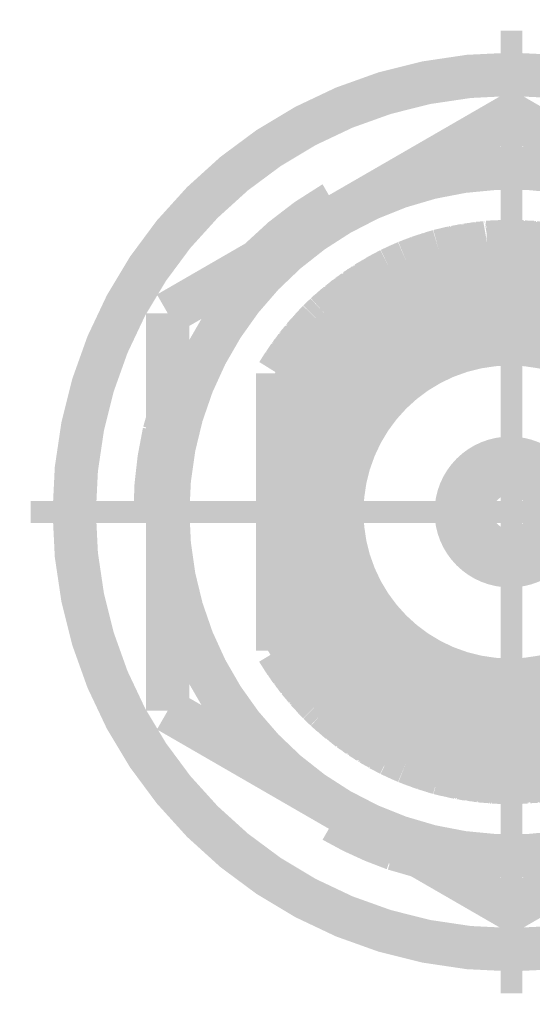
# Model space of a CAD drawing. Header units: millimetres. Extents: x 618 to 1482, y 17 to 575.
# Tile 59 of 96: x 1168 to 1174, y 175 to 187. Entities that reach past the tile are written whole.
import ezdxf

# ---------------------------------------------------------------- set-up
doc = ezdxf.new("R2010")
doc.units = ezdxf.units.MM
doc.linetypes.add('DOT_CENTER', pattern=[14, 12, -1, 0, -1])
doc.layers.add('1', color=7, linetype='Continuous')

# ---------------------------------------------------------------- blocks, each defined once
blk = doc.blocks.new('WASHER_INT_TOOTH_SMA_SS_764701-02_17__136', base_point=(1168.316750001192, 175.8781799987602))
at = {"color": 7, "linetype": 'Continuous', "const_width": 0.5}
blk.add_lwpolyline([(1168.566750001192, 181.1764299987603, 1), (1178.663250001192, 181.1764299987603, 1)], format="xyb", close=True, dxfattribs=at)
for points in [[(1171.557600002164, 184.7399513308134, 0.0655433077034), (1170.705400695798, 184.0860329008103, 0.0655433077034)], [(1169.603365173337, 182.0920590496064, 0.05615877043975), (1169.500200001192, 181.1764299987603, 0.05615877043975)], [(1171.557599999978, 177.612908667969, 0.04678401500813), (1172.255968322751, 177.2925387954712, 0.04678401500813)]]:
    blk.add_lwpolyline(points, format="xyb", dxfattribs=at)
for points in [[(1171.557600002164, 184.7399513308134), (1171.583000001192, 184.6959572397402)], [(1171.583000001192, 184.6959572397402), (1171.591394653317, 184.6307606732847)], [(1171.591394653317, 184.6307606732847), (1171.596258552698, 184.5936269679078)], [(1170.705400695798, 184.0860329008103), (1170.692281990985, 184.0717165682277)], [(1169.646250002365, 182.2409105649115), (1169.603365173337, 182.0920590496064)], [(1169.551000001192, 181.1764299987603), (1169.500200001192, 181.1764299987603)], [(1169.640299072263, 181.2136618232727), (1169.551000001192, 181.1764299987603)], [(1169.620737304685, 181.1553069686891), (1169.551000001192, 181.1764299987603)], [(1169.64625000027, 181.1475053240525), (1169.620737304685, 181.1553069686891)], [(1169.646250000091, 181.2161254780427), (1169.640299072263, 181.2136618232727)], [(1171.635263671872, 177.6967727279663), (1171.664989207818, 177.7195511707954)], [(1171.557599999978, 177.612908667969), (1171.583000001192, 177.6569027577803)], [(1171.583000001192, 177.6569027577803), (1171.635263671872, 177.6967727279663)], [(1172.255968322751, 177.2925387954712), (1172.552626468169, 177.2070734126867)]]:
    blk.add_lwpolyline(points, dxfattribs=at)
at = {"color": 124, "linetype": 'Continuous', "const_width": 0.25}
for points in [[(1171.678249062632, 184.6409651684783), (1171.583000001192, 184.6959572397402)], [(1169.646252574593, 181.1214358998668), (1169.551000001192, 181.1764299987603)], [(1171.583000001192, 177.6569027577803), (1171.583000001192, 177.7668862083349)]]:
    blk.add_lwpolyline(points, dxfattribs=at)
at = {"layer": '1', "color": 30, "linetype": 'DOT_CENTER', "const_width": 0.25}
for points in [[(1173.615000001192, 186.7295049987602), (1173.615000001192, 175.6233549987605)], [(1179.168075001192, 181.1764299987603), (1168.061925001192, 181.1764299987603)]]:
    blk.add_lwpolyline(points, dxfattribs=at)
blk = doc.blocks.new('hex-nut_sma_5-16_ss_17__172', base_point=(1169.396250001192, 176.3437122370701))
at = {"color": 7, "linetype": 'Continuous', "const_width": 0.5}
for points in [[(1173.615000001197, 185.7591477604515), (1171.630625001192, 184.6134683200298)], [(1175.599375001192, 184.6134683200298), (1173.615000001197, 185.7591477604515)], [(1171.630625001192, 184.6134683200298), (1169.646250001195, 183.4677888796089)], [(1177.583750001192, 183.4677888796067), (1175.599375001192, 184.6134683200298)], [(1169.646250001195, 183.4677888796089), (1169.646250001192, 181.1764299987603)], [(1177.583750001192, 181.1764299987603), (1177.583750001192, 183.4677888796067)], [(1169.646250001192, 181.1764299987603), (1169.646250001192, 178.8850711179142)], [(1177.583750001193, 178.8850711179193), (1177.583750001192, 181.1764299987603)], [(1169.646250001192, 178.8850711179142), (1171.630625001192, 177.7393916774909)], [(1175.599375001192, 177.7393916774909), (1177.583750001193, 178.8850711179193)], [(1171.630625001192, 177.7393916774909), (1173.6150000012, 176.5937122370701)], [(1173.6150000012, 176.5937122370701), (1175.599375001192, 177.7393916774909)]]:
    blk.add_lwpolyline(points, dxfattribs=at)
for points in [[(1175.599375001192, 184.6134683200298, 0.26794919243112), (1171.630625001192, 184.6134683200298, 0.26794919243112)], [(1171.630625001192, 184.6134683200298, 0.26794919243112), (1169.646250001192, 181.1764299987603, 0.26794919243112)], [(1177.583750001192, 181.1764299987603, 0.26794919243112), (1175.599375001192, 184.6134683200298, 0.26794919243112)], [(1169.646250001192, 181.1764299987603, 0.26794919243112), (1171.630625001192, 177.7393916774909, 0.26794919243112)], [(1175.599375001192, 177.7393916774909, 0.26794919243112), (1177.583750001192, 181.1764299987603, 0.26794919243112)], [(1171.630625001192, 177.7393916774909, 0.26794919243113), (1175.599375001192, 177.7393916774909, 0.26794919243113)]]:
    blk.add_lwpolyline(points, format="xyb", dxfattribs=at)
blk = doc.blocks.new('Conn_SMA_PCBMount_Octoclock_16__177', base_point=(1170.665000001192, 177.806430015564))
at = {"color": 7, "linetype": 'Continuous', "const_width": 0.5}
for points in [[(1173.330415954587, 184.2851908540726), (1173.546983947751, 184.2960604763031)], [(1173.349634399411, 184.2867667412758), (1173.450359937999, 184.2915101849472)], [(1173.359681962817, 184.2866597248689), (1173.364373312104, 184.2874608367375)], [(1173.364373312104, 184.2874608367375), (1173.368829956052, 184.2882218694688)], [(1173.368829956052, 184.2882218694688), (1173.453052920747, 184.2919276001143)], [(1173.447504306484, 184.2910675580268), (1173.46447967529, 184.2936987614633)], [(1173.46447967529, 184.2936987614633), (1173.546983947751, 184.2960604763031)], [(1173.468190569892, 184.2921058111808), (1173.470519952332, 184.2924595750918)], [(1173.470519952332, 184.2924595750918), (1173.481977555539, 184.294199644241)], [(1173.481977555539, 184.294199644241), (1173.483553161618, 184.294438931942)], [(1173.483553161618, 184.294438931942), (1173.546983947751, 184.2960604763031)], [(1173.546983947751, 184.2960604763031), (1173.5937902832, 184.2964297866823)], [(1173.5937902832, 184.2964297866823), (1173.597470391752, 184.2964179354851)], [(1173.5937902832, 184.2964297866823), (1174.115267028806, 184.2527458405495)], [(1173.5937902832, 184.2964297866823), (1173.597470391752, 184.2964179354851)], [(1173.597470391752, 184.2964179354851), (1173.603997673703, 184.2955747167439)], [(1173.597470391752, 184.2964179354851), (1173.730333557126, 184.2934935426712)], [(1173.597470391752, 184.2964179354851), (1173.616296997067, 184.2963573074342)], [(1173.616296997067, 184.2963573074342), (1173.619906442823, 184.2958681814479)], [(1173.730333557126, 184.2934935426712), (1173.849351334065, 184.2750215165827)], [(1173.733538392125, 184.2929961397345), (1173.749437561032, 184.2926054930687)], [(1173.749437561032, 184.2926054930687), (1173.774408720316, 184.288651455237)], [(1173.756586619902, 184.2894189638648), (1173.864435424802, 184.2847744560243)], [(1172.541971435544, 184.1133547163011), (1172.775713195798, 184.1869390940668)], [(1172.675035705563, 184.1577169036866), (1172.775713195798, 184.1869390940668)], [(1172.694162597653, 184.1635511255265), (1172.775713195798, 184.1869390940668)], [(1172.775713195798, 184.1869390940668), (1173.330415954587, 184.2851908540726)], [(1172.775713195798, 184.1869390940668), (1172.810185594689, 184.1959979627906)], [(1172.775713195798, 184.1869390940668), (1172.810185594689, 184.1959979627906)], [(1172.810185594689, 184.1959979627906), (1172.88165449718, 184.2057039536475)], [(1172.810185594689, 184.1959979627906), (1172.828539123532, 184.2008210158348)], [(1172.816737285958, 184.1968877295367), (1172.944277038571, 184.2278170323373)], [(1172.828539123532, 184.2008210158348), (1172.83828279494, 184.2021126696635)], [(1172.944277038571, 184.2278170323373), (1173.116759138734, 184.2473468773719)], [(1172.948765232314, 184.2283252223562), (1172.963609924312, 184.2318753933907)], [(1172.963609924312, 184.2318753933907), (1172.997858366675, 184.2356435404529)], [(1172.981261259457, 184.2320046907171), (1173.079607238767, 184.2535666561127)], [(1173.079607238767, 184.2535666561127), (1173.228093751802, 184.2670670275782)], [(1173.087598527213, 184.2542932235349), (1173.098947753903, 184.2567441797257)], [(1173.098947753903, 184.2567441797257), (1173.15714484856, 184.2618511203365)], [(1173.145438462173, 184.2595520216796), (1173.214853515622, 184.2731849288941)], [(1173.168848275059, 184.2628781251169), (1173.22628111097, 184.2739720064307)], [(1173.214853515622, 184.2731849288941), (1173.293034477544, 184.2785696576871)], [(1173.22628111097, 184.2739720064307), (1173.234155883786, 184.275493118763)], [(1173.234155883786, 184.275493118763), (1173.300168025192, 184.2798331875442)], [(1173.344694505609, 184.2859074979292), (1173.349634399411, 184.2867667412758)], [(1173.864435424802, 184.2847744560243), (1173.982173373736, 184.263895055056)], [(1173.870836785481, 184.2836392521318), (1173.883669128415, 184.2830468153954)], [(1173.883669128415, 184.2830468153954), (1173.930557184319, 184.2745820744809)], [(1173.916921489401, 184.2754666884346), (1173.999323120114, 184.2701208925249)], [(1173.939949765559, 184.27288642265), (1174.008975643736, 184.2681917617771)], [(1173.999323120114, 184.2701208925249), (1174.065328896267, 184.256929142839)], [(1174.008975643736, 184.2681917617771), (1174.018640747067, 184.2675344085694)], [(1174.018640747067, 184.2675344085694), (1174.074735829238, 184.2561411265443)], [(1174.115267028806, 184.2527458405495), (1174.410837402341, 184.187876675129)], [(1174.127734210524, 184.250009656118), (1174.134615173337, 184.2494114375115)], [(1174.134615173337, 184.2494114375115), (1174.223186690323, 184.2296801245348)], [(1174.140834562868, 184.2471345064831), (1174.14755411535, 184.2465289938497)], [(1174.14755411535, 184.2465289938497), (1174.153963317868, 184.2459514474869)], [(1174.153963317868, 184.2459514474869), (1174.228361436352, 184.2291313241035)], [(1174.217724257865, 184.2302594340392), (1174.250589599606, 184.2267739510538)], [(1174.228361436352, 184.2291313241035), (1174.245772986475, 184.2251948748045)], [(1174.235870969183, 184.2262767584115), (1174.240959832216, 184.2257207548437)], [(1174.240959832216, 184.2257207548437), (1174.266363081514, 184.2229452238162)], [(1174.250589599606, 184.2267739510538), (1174.410837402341, 184.187876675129)], [(1174.266363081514, 184.2229452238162), (1174.269914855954, 184.2225571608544)], [(1174.269914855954, 184.2225571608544), (1174.381178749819, 184.1951755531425)], [(1174.381178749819, 184.1951755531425), (1174.385568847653, 184.19460842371)], [(1174.385568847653, 184.19460842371), (1174.410837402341, 184.187876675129)], [(1174.404810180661, 184.1895037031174), (1174.410837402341, 184.187876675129)], [(1174.410837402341, 184.187876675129), (1174.787172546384, 184.0596782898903)], [(1174.410837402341, 184.187876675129), (1174.519777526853, 184.1562260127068)], [(1172.401956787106, 184.0593175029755), (1172.620729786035, 184.1381486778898)], [(1172.401956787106, 184.0593175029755), (1172.541971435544, 184.1133547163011)], [(1172.401956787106, 184.0593175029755), (1172.43067900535, 184.0709380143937)], [(1172.401956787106, 184.0593175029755), (1172.429178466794, 184.0704335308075)], [(1172.429178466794, 184.0704335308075), (1172.441444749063, 184.0745574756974)], [(1172.43067900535, 184.0709380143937), (1172.447893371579, 184.077902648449)], [(1172.447893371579, 184.077902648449), (1172.463952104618, 184.0832439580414)], [(1172.549634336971, 184.1157670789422), (1172.560899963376, 184.1200733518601)], [(1172.558153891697, 184.1184491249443), (1172.569587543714, 184.1227775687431)], [(1172.560899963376, 184.1200733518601), (1172.631902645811, 184.1421746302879)], [(1172.569587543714, 184.1227775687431), (1172.579859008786, 184.1266660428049)], [(1172.579859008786, 184.1266660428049), (1172.641554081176, 184.1456523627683)], [(1172.620729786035, 184.1381486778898), (1172.675035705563, 184.1577169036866)], [(1172.689911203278, 184.1620345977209), (1172.694162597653, 184.1635511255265)], [(1174.519777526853, 184.1562260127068), (1174.787172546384, 184.0596782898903)], [(1174.525421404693, 184.1541881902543), (1174.538873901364, 184.1502330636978)], [(1174.538873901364, 184.1502330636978), (1174.591861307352, 184.1301988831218)], [(1174.577917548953, 184.1352335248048), (1174.652796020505, 184.1116410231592)], [(1174.591861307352, 184.1301988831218), (1174.607260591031, 184.1252923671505)], [(1174.607260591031, 184.1252923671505), (1174.665387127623, 184.106772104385)], [(1174.652796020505, 184.1116410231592), (1174.787172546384, 184.0596782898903)], [(1174.665387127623, 184.106772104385), (1174.671686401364, 184.1047650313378)], [(1174.671686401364, 184.1047650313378), (1174.784197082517, 184.0609063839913)], [(1174.782534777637, 184.061471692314), (1174.784197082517, 184.0609063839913)], [(1174.784197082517, 184.0609063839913), (1174.787172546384, 184.0596782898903)], [(1171.808183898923, 183.7341050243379), (1172.211641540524, 183.9729836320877)], [(1171.926050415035, 183.8125247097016), (1172.211641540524, 183.9729836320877)], [(1172.047456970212, 183.8855824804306), (1172.211641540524, 183.9729836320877)], [(1172.065073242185, 183.8955718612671), (1172.166136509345, 183.9489496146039)], [(1172.166136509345, 183.9489496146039), (1172.172044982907, 183.9530456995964)], [(1172.172044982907, 183.9530456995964), (1172.211641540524, 183.9729836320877)], [(1172.190088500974, 183.9622185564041), (1172.211641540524, 183.9729836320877)], [(1172.211641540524, 183.9729836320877), (1172.401956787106, 184.0593175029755)], [(1172.211641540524, 183.9729836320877), (1172.299417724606, 184.014716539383)], [(1172.299417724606, 184.014716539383), (1172.401956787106, 184.0593175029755)], [(1172.308970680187, 184.0188717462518), (1172.31782745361, 184.0230474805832)], [(1172.31782745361, 184.0230474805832), (1172.401956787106, 184.0593175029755)], [(1172.767984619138, 183.9201681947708), (1173.162729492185, 183.9998651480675)], [(1173.162729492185, 183.9998651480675), (1173.595000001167, 184.023211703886)], [(1173.595000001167, 184.023211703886), (1173.904428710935, 183.9996785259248)], [(1173.904428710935, 183.9996785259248), (1174.375406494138, 183.8954842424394)], [(1174.787172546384, 184.0596782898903), (1174.935323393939, 183.9910780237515)], [(1174.787172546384, 184.0596782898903), (1174.802820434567, 184.0531580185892)], [(1174.787172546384, 184.0596782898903), (1174.895212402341, 184.0125969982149)], [(1174.802820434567, 184.0531580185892), (1174.806551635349, 184.0512333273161)], [(1174.895212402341, 184.0125969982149), (1175.238970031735, 183.8281759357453)], [(1174.899513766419, 184.0102893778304), (1174.913561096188, 184.0041137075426)], [(1174.913561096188, 184.0041137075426), (1174.951678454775, 183.9835049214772)], [(1174.918606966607, 184.0013855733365), (1174.931856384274, 183.995509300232)], [(1174.931856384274, 183.995509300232), (1174.966396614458, 183.9766897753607)], [(1174.935323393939, 183.9910780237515), (1175.022493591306, 183.95071444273)], [(1174.96047410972, 183.9787494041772), (1175.031850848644, 183.9454176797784)], [(1174.966396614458, 183.9766897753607), (1174.975463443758, 183.9717496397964)], [(1175.022493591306, 183.95071444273), (1175.238970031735, 183.8281759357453)], [(1171.943186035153, 183.8233002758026), (1172.024334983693, 183.8685466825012)], [(1172.019756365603, 183.8651732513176), (1172.047456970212, 183.8855824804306)], [(1172.040330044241, 183.8774650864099), (1172.062006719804, 183.8933278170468)], [(1172.062006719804, 183.8933278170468), (1172.065073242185, 183.8955718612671)], [(1172.493982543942, 183.8295774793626), (1172.767984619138, 183.9201681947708)], [(1174.375406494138, 183.8954842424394), (1174.624071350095, 183.8046052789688)], [(1175.031850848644, 183.9454176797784), (1175.040468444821, 183.9413934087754)], [(1175.040468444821, 183.9413934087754), (1175.116770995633, 183.8978734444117)], [(1175.109776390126, 183.901307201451), (1175.146974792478, 183.8830459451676)], [(1175.146974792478, 183.8830459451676), (1175.238970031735, 183.8281759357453)], [(1175.161271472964, 183.8745187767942), (1175.164514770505, 183.8729135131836)], [(1175.164514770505, 183.8729135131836), (1175.238970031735, 183.8281759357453)], [(1171.466036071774, 183.4572036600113), (1171.87817575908, 183.7755457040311)], [(1171.466036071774, 183.4572036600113), (1171.808183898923, 183.7341050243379)], [(1171.816833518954, 183.7392262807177), (1171.825876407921, 183.7445803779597)], [(1171.825876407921, 183.7445803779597), (1171.886053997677, 183.7816309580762)], [(1171.825876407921, 183.7445803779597), (1171.833857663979, 183.7509543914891)], [(1171.833857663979, 183.7509543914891), (1171.841493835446, 183.7570528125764)], [(1171.841493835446, 183.7570528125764), (1171.893547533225, 183.7874190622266)], [(1171.87817575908, 183.7755457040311), (1171.926050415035, 183.8125247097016)], [(1171.937597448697, 183.8190123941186), (1171.943186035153, 183.8233002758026)], [(1172.004572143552, 183.5843986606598), (1172.430246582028, 183.8040479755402)], [(1172.430246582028, 183.8040479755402), (1172.493982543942, 183.8295774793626)], [(1174.624071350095, 183.8046052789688), (1174.675295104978, 183.7825440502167)], [(1174.675295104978, 183.7825440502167), (1175.09021972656, 183.5549978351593)], [(1175.238970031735, 183.8281759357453), (1175.672453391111, 183.5002155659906)], [(1175.238970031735, 183.8281759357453), (1175.594003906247, 183.5719286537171)], [(1175.238970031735, 183.8281759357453), (1175.268259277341, 183.8097907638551)], [(1175.268259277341, 183.8097907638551), (1175.285318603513, 183.798878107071)], [(1175.268259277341, 183.8097907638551), (1175.302647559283, 183.7822163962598)], [(1175.274867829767, 183.8044916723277), (1175.385980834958, 183.7311827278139)], [(1175.285318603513, 183.798878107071), (1175.294010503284, 183.791861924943)], [(1175.295786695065, 183.790428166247), (1175.38984325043, 183.7279390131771)], [(1175.385980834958, 183.7311827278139), (1175.46316561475, 183.6663617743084)], [(1175.38984325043, 183.7279390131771), (1175.402506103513, 183.7195260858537)], [(1171.59990142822, 183.5751734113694), (1171.660476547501, 183.6145649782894)], [(1171.627364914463, 183.5930327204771), (1171.710260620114, 183.6628258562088)], [(1171.710260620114, 183.6628258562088), (1171.752057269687, 183.6886815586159)], [(1171.716438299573, 183.6666474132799), (1171.726381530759, 183.6749642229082)], [(1171.726381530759, 183.6749642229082), (1171.762567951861, 183.697187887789)], [(1175.402506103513, 183.7195260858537), (1175.432910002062, 183.6938232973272)], [(1175.418953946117, 183.7034914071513), (1175.499796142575, 183.6474876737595)], [(1175.439188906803, 183.6885152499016), (1175.50666931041, 183.6414449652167)], [(1175.499796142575, 183.6474876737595), (1175.547847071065, 183.6052425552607)], [(1175.50666931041, 183.6414449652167), (1175.515726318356, 183.6351273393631)], [(1175.515726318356, 183.6351273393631), (1175.556797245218, 183.5987827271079)], [(1171.494005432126, 183.4829906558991), (1171.521160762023, 183.5018162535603)], [(1171.494005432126, 183.4829906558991), (1171.508852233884, 183.4964301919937)], [(1171.500062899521, 183.4871900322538), (1171.59990142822, 183.5751734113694)], [(1171.508852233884, 183.4964301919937), (1171.516418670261, 183.5016036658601)], [(1171.603281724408, 183.577371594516), (1171.615404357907, 183.5879857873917)], [(1171.615404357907, 183.5879857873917), (1171.641002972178, 183.6045151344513)], [(1171.763437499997, 183.4153775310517), (1172.004572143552, 183.5843986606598)], [(1175.09021972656, 183.5549978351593), (1175.274820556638, 183.4211886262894)], [(1175.557837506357, 183.5964592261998), (1175.60334569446, 183.5633890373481)], [(1175.594003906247, 183.5719286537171), (1175.801859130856, 183.3819218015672)], [(1175.60334569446, 183.5633890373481), (1175.609384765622, 183.5590005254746)], [(1175.609384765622, 183.5590005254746), (1175.677109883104, 183.4966926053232)], [(1175.61905815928, 183.5501008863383), (1175.624689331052, 183.5459810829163)], [(1175.624689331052, 183.5459810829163), (1175.681518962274, 183.4933568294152)], [(1175.672453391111, 183.5002155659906), (1175.699716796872, 183.4795888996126)], [(1175.681518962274, 183.4933568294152), (1175.695077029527, 183.4808020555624)], [(1171.205621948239, 183.1827425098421), (1171.387224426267, 183.3809978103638)], [(1171.296655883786, 183.2864097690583), (1171.387224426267, 183.3809978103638)], [(1171.310091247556, 183.3009519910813), (1171.387224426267, 183.3809978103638)], [(1171.387224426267, 183.3809978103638), (1171.466036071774, 183.4572036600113)], [(1171.387224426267, 183.3809978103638), (1171.466036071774, 183.4572036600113)], [(1171.387224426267, 183.3809978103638), (1171.394194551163, 183.387916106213)], [(1171.394194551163, 183.387916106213), (1171.407007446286, 183.40063372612)], [(1171.407007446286, 183.40063372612), (1171.466036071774, 183.4572036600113)], [(1171.466036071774, 183.4572036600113), (1171.494005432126, 183.4829906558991)], [(1171.466036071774, 183.4572036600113), (1171.494005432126, 183.4829906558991)], [(1171.635446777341, 183.3095510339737), (1171.763437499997, 183.4153775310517)], [(1175.274820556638, 183.4211886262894), (1175.502680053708, 183.2211544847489)], [(1175.691040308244, 183.4838764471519), (1175.711642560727, 183.468185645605)], [(1175.699716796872, 183.4795888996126), (1175.801859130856, 183.3819218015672)], [(1175.711642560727, 183.468185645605), (1175.714456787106, 183.4660423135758)], [(1175.714456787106, 183.4660423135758), (1175.801859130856, 183.3819218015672)], [(1175.801859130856, 183.3819218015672), (1175.861292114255, 183.3207916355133)], [(1175.801859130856, 183.3819218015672), (1175.814737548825, 183.3689556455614)], [(1171.218309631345, 183.1977559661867), (1171.282459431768, 183.2673468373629)], [(1171.279588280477, 183.2634916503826), (1171.296655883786, 183.2864097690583)], [(1171.308327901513, 183.2985998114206), (1171.310091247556, 183.3009519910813)], [(1171.543955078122, 183.2259079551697), (1171.635446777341, 183.3095510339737)], [(1175.814737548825, 183.3689556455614), (1175.861292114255, 183.3207916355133)], [(1175.861292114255, 183.3207916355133), (1176.142038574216, 182.9783804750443)], [(1175.861292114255, 183.3207916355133), (1175.896707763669, 183.282732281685)], [(1175.896707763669, 183.282732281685), (1175.910013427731, 183.2681017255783)], [(1175.896707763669, 183.282732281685), (1175.960214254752, 183.2001416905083)], [(1175.906449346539, 183.2700632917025), (1175.987558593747, 183.1789474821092)], [(1175.910013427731, 183.2681017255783), (1175.921010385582, 183.2537058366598)], [(1170.915000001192, 182.7739280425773), (1171.279588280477, 183.2634916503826)], [(1170.915000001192, 182.7739280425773), (1171.205621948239, 183.1827425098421)], [(1171.214506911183, 183.1924422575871), (1171.218309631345, 183.1977559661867)], [(1171.369257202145, 183.0439321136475), (1171.543955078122, 183.2259079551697)], [(1175.502680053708, 183.2211544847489), (1175.570322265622, 183.1526555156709)], [(1175.570322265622, 183.1526555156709), (1175.78942321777, 182.8929320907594)], [(1175.923425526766, 183.2505442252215), (1175.991500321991, 183.1735795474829)], [(1175.987558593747, 183.1789474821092), (1176.073058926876, 183.0625111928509)], [(1175.991500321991, 183.1735795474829), (1176.000101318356, 183.1638553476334)], [(1176.000101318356, 183.1638553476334), (1176.030990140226, 183.1215132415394)], [(1171.050783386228, 182.982356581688), (1171.129340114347, 183.0754366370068)], [(1171.085191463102, 183.0231266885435), (1171.131838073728, 183.0914278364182)], [(1171.131838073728, 183.0914278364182), (1171.177567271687, 183.1432779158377)], [(1171.13843487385, 183.0989077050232), (1171.143861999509, 183.1068013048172)], [(1171.143861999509, 183.1068013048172), (1171.182921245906, 183.1508093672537)], [(1171.227892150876, 182.8694461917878), (1171.369257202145, 183.0439321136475)], [(1176.02186094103, 183.1322337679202), (1176.073068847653, 183.0720997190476)], [(1176.073068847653, 183.0720997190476), (1176.119514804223, 183.005851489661)], [(1176.079517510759, 183.0629016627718), (1176.08484863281, 183.0566015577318)], [(1176.08484863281, 183.0566015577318), (1176.124019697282, 183.0003571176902)], [(1170.975260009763, 182.8709346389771), (1171.047884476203, 182.9608527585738)], [(1170.990446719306, 182.8897393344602), (1171.050783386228, 182.982356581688)], [(1171.054916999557, 182.9872545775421), (1171.062029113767, 182.9980981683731)], [(1171.062029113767, 182.9980981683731), (1171.09301860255, 183.0345865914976)], [(1176.129620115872, 182.991437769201), (1176.150534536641, 182.9657667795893)], [(1176.142038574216, 182.9783804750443), (1176.221872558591, 182.8598534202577)], [(1176.150534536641, 182.9657667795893), (1176.153131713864, 182.9625789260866)], [(1176.153131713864, 182.9625789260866), (1176.215821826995, 182.8688367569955)], [(1176.161847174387, 182.9495546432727), (1176.164133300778, 182.9467308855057)], [(1176.164133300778, 182.9467308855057), (1176.217355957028, 182.8668810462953)], [(1170.915000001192, 182.7739280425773), (1170.977086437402, 182.8731964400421)], [(1170.915000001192, 182.7739280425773), (1170.975260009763, 182.8709346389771)], [(1170.915003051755, 182.3443354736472), (1171.227892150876, 182.8694461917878)], [(1170.977086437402, 182.8731964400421), (1170.98571228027, 182.8869880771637)], [(1170.98571228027, 182.8869880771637), (1171.000542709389, 182.9052350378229)], [(1175.78942321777, 182.8929320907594), (1175.939951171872, 182.669220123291)], [(1176.215821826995, 182.8688367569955), (1176.217355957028, 182.8668810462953)], [(1176.217355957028, 182.8668810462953), (1176.221872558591, 182.8598534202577)], [(1176.221872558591, 182.8598534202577), (1176.287103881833, 182.7534362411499)], [(1176.221872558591, 182.8598534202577), (1176.475443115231, 182.3753527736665)], [(1176.221872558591, 182.8598534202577), (1176.227670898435, 182.8507777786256)], [(1176.227670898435, 182.8507777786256), (1176.229005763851, 182.8482164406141)], [(1170.915003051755, 182.4757994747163), (1170.915000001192, 182.7739280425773)], [(1176.287103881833, 182.7534362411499), (1176.475443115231, 182.3753527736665)], [(1176.289055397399, 182.7495186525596), (1176.296625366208, 182.7370864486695)], [(1176.296625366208, 182.7370864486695), (1176.313375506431, 182.7032022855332)], [(1176.304896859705, 182.7177175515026), (1176.35177062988, 182.6374706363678)], [(1175.939951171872, 182.669220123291), (1176.142526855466, 182.2633506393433)], [(1176.35177062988, 182.6374706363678), (1176.475443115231, 182.3753527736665)], [(1176.355776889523, 182.6289795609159), (1176.360651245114, 182.6205753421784)], [(1176.360651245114, 182.6205753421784), (1176.391859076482, 182.5539080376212)], [(1170.915003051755, 182.3443354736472), (1170.915003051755, 182.4757994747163)], [(1176.387469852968, 182.5618078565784), (1176.412027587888, 182.517608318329)], [(1176.398771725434, 182.5391409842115), (1176.417837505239, 182.5045753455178)], [(1176.412027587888, 182.517608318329), (1176.475443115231, 182.3753527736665)], [(1176.417837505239, 182.5045753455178), (1176.420267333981, 182.5001701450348)], [(1176.420267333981, 182.5001701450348), (1176.464982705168, 182.3990160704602)], [(1176.464982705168, 182.3990160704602), (1176.467600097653, 182.3940545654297)], [(1176.467600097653, 182.3940545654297), (1176.475443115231, 182.3753527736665)], [(1176.475443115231, 182.3753527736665), (1176.51325669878, 182.279521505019)], [(1176.475443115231, 182.3753527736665), (1176.534238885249, 182.2176536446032)], [(1176.475443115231, 182.3753527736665), (1176.511255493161, 182.2854222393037)], [(1170.915003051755, 182.3443354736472), (1170.91500161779, 179.8693033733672)], [(1176.142526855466, 182.2633506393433), (1176.152887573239, 182.2370461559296)], [(1176.511255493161, 182.2854222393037), (1176.584223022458, 182.0702709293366)], [(1176.51325669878, 182.279521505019), (1176.518167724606, 182.2670754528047)], [(1176.518167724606, 182.2670754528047), (1176.539418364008, 182.2037615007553)], [(1176.520548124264, 182.2599833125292), (1176.524973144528, 182.248665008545)], [(1176.524973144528, 182.248665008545), (1176.543709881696, 182.1922510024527)], [(1176.152887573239, 182.2370461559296), (1176.259409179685, 181.8985506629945)], [(1176.534238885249, 182.2176536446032), (1176.557321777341, 182.1557418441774)], [(1176.545650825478, 182.1851925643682), (1176.561931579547, 182.141095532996)], [(1176.557321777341, 182.1557418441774), (1176.584223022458, 182.0702709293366)], [(1176.561931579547, 182.141095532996), (1176.563455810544, 182.1369670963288)], [(1176.563455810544, 182.1369670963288), (1176.584223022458, 182.0702709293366)], [(1176.584223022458, 182.0702709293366), (1176.597894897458, 182.023208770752)], [(1176.584223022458, 182.0702709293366), (1176.698999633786, 181.4919478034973)], [(1176.597894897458, 182.023208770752), (1176.60323547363, 182.004054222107)], [(1176.597894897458, 182.023208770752), (1176.609250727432, 181.9441642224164)], [(1176.599224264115, 182.0139554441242), (1176.632730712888, 181.8881703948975)], [(1176.60323547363, 182.004054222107), (1176.604692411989, 181.9934277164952)], [(1176.259409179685, 181.8985506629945), (1176.320490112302, 181.5570057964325)], [(1176.632730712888, 181.8881703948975), (1176.649981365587, 181.7389289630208)], [(1176.633218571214, 181.8839500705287), (1176.637232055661, 181.8686875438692)], [(1176.636701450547, 181.8538206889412), (1176.661630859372, 181.7509979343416)], [(1176.637232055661, 181.8686875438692), (1176.640802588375, 181.8369041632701)], [(1176.641500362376, 181.8306958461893), (1176.662314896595, 181.7436344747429)], [(1176.661630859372, 181.7509979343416), (1176.673987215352, 181.6179703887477)], [(1176.662314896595, 181.7436344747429), (1176.665277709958, 181.7312418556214)], [(1176.665277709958, 181.7312418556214), (1176.670075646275, 181.6777054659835)], [(1176.667230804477, 181.6907162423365), (1176.684427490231, 181.6120840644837)], [(1176.684427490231, 181.6120840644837), (1176.689499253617, 181.5398121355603)], [(1176.685171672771, 181.6014816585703), (1176.687189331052, 181.5921119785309)], [(1176.687189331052, 181.5921119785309), (1176.691293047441, 181.5307743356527)], [(1176.320490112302, 181.5570057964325), (1176.337335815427, 181.1767531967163)], [(1176.690500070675, 181.5255678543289), (1176.699681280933, 181.478511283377)], [(1176.691293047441, 181.5307743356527), (1176.692237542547, 181.5166571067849)], [(1176.698999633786, 181.4919478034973), (1176.715000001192, 181.1764299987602)], [(1176.699681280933, 181.478511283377), (1176.700983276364, 181.4718381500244)], [(1176.700983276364, 181.4718381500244), (1176.705457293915, 181.3775464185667)], [(1176.70164563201, 181.4578847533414), (1176.702829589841, 181.451710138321)], [(1176.702829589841, 181.451710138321), (1176.706328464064, 181.372569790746)], [(1176.704535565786, 181.3828241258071), (1176.710123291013, 181.3508967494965)], [(1176.706343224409, 181.3589241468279), (1176.710591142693, 181.3341801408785)], [(1176.710123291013, 181.3508967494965), (1176.715000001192, 181.1764299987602)], [(1176.710591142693, 181.3341801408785), (1176.711191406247, 181.3306836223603)], [(1176.711191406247, 181.3306836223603), (1176.714057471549, 181.214603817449)], [(1176.712527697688, 181.2252840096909), (1176.714057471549, 181.214603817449)], [(1176.337335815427, 181.1767531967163), (1176.332346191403, 181.0667821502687)], [(1176.715000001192, 181.1764299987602), (1176.678446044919, 180.7002045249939)], [(1176.715000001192, 181.1764299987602), (1176.712703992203, 181.0652164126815)], [(1176.715000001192, 181.1764299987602), (1176.71309875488, 181.0676159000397)], [(1176.714057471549, 181.214603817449), (1176.714822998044, 181.2093071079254)], [(1176.714822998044, 181.2093071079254), (1176.715000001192, 181.1764299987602)], [(1176.714975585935, 181.189052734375), (1176.715000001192, 181.1764299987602)], [(1176.332346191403, 181.0667821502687), (1176.30504821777, 180.8211413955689)], [(1176.71309875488, 181.0676159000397), (1176.700989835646, 180.9938562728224)], [(1176.709829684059, 181.0477209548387), (1176.70495056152, 180.9262608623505)], [(1176.712335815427, 181.0473827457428), (1176.709024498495, 181.0276152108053)], [(1176.712703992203, 181.0652164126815), (1176.712335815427, 181.0473827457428)], [(1176.70495056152, 180.9262608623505), (1176.689460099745, 180.8436718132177)], [(1176.696416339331, 180.880767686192), (1176.690439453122, 180.7856766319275)], [(1176.703272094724, 180.9061113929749), (1176.6954283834, 180.8650297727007)], [(1176.703904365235, 180.9206847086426), (1176.703272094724, 180.9061113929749)], [(1176.30504821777, 180.8211413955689), (1176.196115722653, 180.3748733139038)], [(1176.690439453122, 180.7856766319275), (1176.681904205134, 180.7452499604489)], [(1176.688588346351, 180.7769097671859), (1176.687845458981, 180.7656723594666)], [(1176.672983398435, 180.666121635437), (1176.570480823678, 180.2406724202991)], [(1176.670397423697, 180.6552977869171), (1176.669626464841, 180.6462899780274)], [(1176.678446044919, 180.7002045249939), (1176.672983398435, 180.666121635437)], [(1176.687845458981, 180.7656723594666), (1176.681034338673, 180.7339192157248)], [(1176.652293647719, 180.579521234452), (1176.646890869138, 180.528091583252)], [(1176.666147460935, 180.6264912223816), (1176.650192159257, 180.5595141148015)], [(1176.669626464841, 180.6462899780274), (1176.650955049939, 180.5667755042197)], [(1176.666859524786, 180.6345070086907), (1176.666147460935, 180.6264912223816)], [(1176.646890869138, 180.528091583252), (1176.584223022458, 180.2825891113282)], [(1176.642664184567, 180.5085145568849), (1176.616989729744, 180.4092606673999)], [(1176.623164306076, 180.4575927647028), (1176.617422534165, 180.4126494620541)], [(1176.643232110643, 180.5137585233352), (1176.642664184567, 180.5085145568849)], [(1176.196115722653, 180.3748733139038), (1175.979913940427, 179.8909985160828)], [(1176.61478637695, 180.3920151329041), (1176.584223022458, 180.2825891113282)], [(1176.609720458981, 180.3727494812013), (1176.584223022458, 180.2825891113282)], [(1176.609998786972, 180.3748741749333), (1176.609720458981, 180.3727494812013)], [(1176.617422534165, 180.4126494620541), (1176.61478637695, 180.3920151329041)], [(1176.432245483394, 180.0037428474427), (1176.570480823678, 180.2406724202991)], [(1176.562296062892, 180.2157071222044), (1176.533289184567, 180.1272298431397)], [(1176.570480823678, 180.2406724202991), (1176.562296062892, 180.2157071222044)], [(1176.576837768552, 180.2582751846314), (1176.570480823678, 180.2406724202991)], [(1176.573653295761, 180.2503491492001), (1176.570480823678, 180.2406724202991)], [(1176.576837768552, 180.2582751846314), (1176.573023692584, 180.2477137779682)], [(1176.584223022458, 180.2825891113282), (1176.573653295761, 180.2503491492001)], [(1176.584223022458, 180.2825891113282), (1176.576837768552, 180.2582751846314)], [(1176.584223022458, 180.2825891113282), (1176.576837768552, 180.2582751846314)], [(1176.584223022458, 180.2825891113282), (1176.576837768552, 180.2582751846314)], [(1176.533289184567, 180.1272298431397), (1176.479848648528, 179.9889100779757)], [(1176.526621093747, 180.1087404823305), (1176.488848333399, 180.0118816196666)], [(1176.529483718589, 180.1173801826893), (1176.526621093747, 180.1087404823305)], [(1176.37911437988, 179.9240709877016), (1176.432245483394, 180.0037428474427)], [(1176.475443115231, 179.9775072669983), (1176.380289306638, 179.7705270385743)], [(1176.475443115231, 179.9775072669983), (1176.428407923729, 179.8708853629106)], [(1176.475443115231, 179.9775072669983), (1176.430399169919, 179.8745285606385)], [(1176.476968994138, 179.9811817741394), (1176.475443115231, 179.9775072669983)], [(1176.476968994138, 179.9811817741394), (1176.475443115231, 179.9775072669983)], [(1176.484384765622, 179.9992124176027), (1176.477657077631, 179.9828814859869)], [(1176.490137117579, 180.0155396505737), (1176.484384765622, 179.9992124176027)], [(1170.915000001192, 179.5789319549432), (1170.91500161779, 179.8693033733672)], [(1171.296373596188, 179.2533604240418), (1170.91500161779, 179.8693033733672)], [(1175.979913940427, 179.8909985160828), (1175.735849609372, 179.5323287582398)], [(1176.254389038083, 179.7547976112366), (1176.37911437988, 179.9240709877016)], [(1176.430399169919, 179.8745285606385), (1176.415936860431, 179.8480682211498)], [(1176.428407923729, 179.8708853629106), (1176.422281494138, 179.8569976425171)], [(1175.867365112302, 179.3519355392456), (1176.254389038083, 179.7547976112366)], [(1176.380289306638, 179.7705270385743), (1176.221872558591, 179.4930068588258)], [(1176.371607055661, 179.7534538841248), (1176.339094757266, 179.6969022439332)], [(1176.376197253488, 179.7633584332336), (1176.371607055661, 179.7534538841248)], [(1176.422281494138, 179.8569976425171), (1176.408710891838, 179.8323501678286)], [(1176.317636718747, 179.6527415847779), (1176.221872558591, 179.4930068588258)], [(1176.308328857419, 179.6362330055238), (1176.256889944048, 179.5510177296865)], [(1176.310956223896, 179.6415985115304), (1176.308328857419, 179.6362330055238)], [(1176.343859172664, 179.7067074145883), (1176.317636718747, 179.6527415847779)], [(1171.009607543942, 179.4299618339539), (1170.915000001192, 179.5789319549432)], [(1170.927156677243, 179.5587159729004), (1170.915000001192, 179.5789319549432)], [(1170.937067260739, 179.5424825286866), (1170.915000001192, 179.5789319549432)], [(1170.930211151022, 179.5548197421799), (1170.927156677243, 179.5587159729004)], [(1170.941679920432, 179.5366328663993), (1170.937067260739, 179.5424825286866)], [(1170.99889587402, 179.4459210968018), (1170.941679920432, 179.5366328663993)], [(1171.029479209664, 179.40585376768), (1170.949715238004, 179.526446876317)], [(1175.735849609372, 179.5323287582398), (1175.220308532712, 179.0435916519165)], [(1176.250421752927, 179.5383955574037), (1176.221872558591, 179.4930068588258)], [(1176.240366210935, 179.5222069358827), (1176.221872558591, 179.4930068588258)], [(1176.245495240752, 179.5321409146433), (1176.240366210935, 179.5222069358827)], [(1176.25829479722, 179.5537591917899), (1176.250421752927, 179.5383955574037)], [(1171.001461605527, 179.4427889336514), (1170.99889587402, 179.4459210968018)], [(1171.020099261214, 179.4200366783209), (1171.001461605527, 179.4427889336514)], [(1171.387224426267, 178.9718619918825), (1171.009607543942, 179.4299618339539)], [(1171.025696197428, 179.4104431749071), (1171.016537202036, 179.4243839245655)], [(1171.064821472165, 179.3508912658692), (1171.025696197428, 179.4104431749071)], [(1171.076204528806, 179.3352109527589), (1171.029479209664, 179.40585376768)], [(1176.166818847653, 179.4100405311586), (1176.157077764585, 179.3979896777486)], [(1176.177667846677, 179.4259449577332), (1176.161086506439, 179.4053017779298)], [(1176.175969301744, 179.423830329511), (1176.166818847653, 179.4100405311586)], [(1176.221872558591, 179.4930068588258), (1176.175109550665, 179.4308803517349)], [(1176.221872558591, 179.4930068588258), (1176.175969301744, 179.423830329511)], [(1176.221872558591, 179.4930068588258), (1176.177667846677, 179.4259449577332)], [(1171.159013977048, 179.2269779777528), (1171.064202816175, 179.3637290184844)], [(1171.069370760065, 179.3455429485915), (1171.064821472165, 179.3508912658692)], [(1171.117094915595, 179.2874407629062), (1171.076204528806, 179.3352109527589)], [(1171.14684509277, 179.2422796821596), (1171.110183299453, 179.2955146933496)], [(1171.247209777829, 179.1216131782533), (1171.124221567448, 179.2909183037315)], [(1175.61300109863, 179.1617590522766), (1175.79903625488, 179.2961017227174)], [(1176.151822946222, 179.3883985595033), (1175.7930090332, 178.9782082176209)], [(1175.79903625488, 179.2961017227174), (1175.854822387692, 179.3413926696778)], [(1175.854822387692, 179.3413926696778), (1175.867365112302, 179.3519355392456)], [(1176.089556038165, 179.3172191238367), (1175.939508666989, 179.1178752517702)], [(1176.099374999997, 179.3156491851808), (1175.993037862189, 179.188990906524)], [(1176.087732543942, 179.3000847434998), (1176.049906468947, 179.2553135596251)], [(1176.094600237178, 179.3099619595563), (1176.087732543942, 179.3000847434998)], [(1176.141373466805, 179.3764565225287), (1176.099374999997, 179.3156491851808)], [(1171.153934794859, 179.2343040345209), (1171.14684509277, 179.2422796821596)], [(1171.205755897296, 179.1760072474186), (1171.153934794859, 179.2343040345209)], [(1171.221038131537, 179.1576413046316), (1171.159013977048, 179.2269779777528)], [(1171.37098144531, 179.1637345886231), (1171.296373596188, 179.2533604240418)], [(1176.003183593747, 179.1927324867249), (1175.953562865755, 179.1365468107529)], [(1176.015604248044, 179.2079006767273), (1175.957054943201, 179.1411861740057)], [(1176.007530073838, 179.1987004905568), (1176.003183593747, 179.1927324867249)], [(1176.041606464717, 179.2454896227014), (1176.007530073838, 179.1987004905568)], [(1176.057303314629, 179.2655375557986), (1176.015604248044, 179.2079006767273)], [(1171.234277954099, 179.1364814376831), (1171.210540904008, 179.1693758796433)], [(1171.244047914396, 179.1259658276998), (1171.234277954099, 179.1364814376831)], [(1171.331804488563, 179.0311358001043), (1171.247209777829, 179.1216131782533)], [(1171.340654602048, 179.0195042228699), (1171.25313004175, 179.1345356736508)], [(1171.471819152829, 179.0530053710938), (1171.37098144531, 179.1637345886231)], [(1175.3750402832, 179.0219890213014), (1175.61300109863, 179.1617590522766)], [(1175.939508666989, 179.1178752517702), (1175.861292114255, 179.0320684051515)], [(1175.926447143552, 179.1030904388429), (1175.861292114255, 179.0320684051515)], [(1175.928492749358, 179.1057903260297), (1175.926447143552, 179.1030904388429)], [(1171.326982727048, 179.0338837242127), (1171.317477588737, 179.0464589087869)], [(1171.340654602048, 179.0195042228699), (1171.326982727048, 179.0338837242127)], [(1171.387224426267, 178.9718619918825), (1171.340654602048, 179.0195042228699)], [(1171.466036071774, 178.8956562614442), (1171.387224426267, 178.9718619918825)], [(1171.424791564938, 178.9348670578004), (1171.387224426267, 178.9718619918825)], [(1171.439180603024, 178.9210301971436), (1171.387224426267, 178.9718619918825)], [(1171.874666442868, 178.7004047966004), (1171.471819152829, 179.0530053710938)], [(1175.220308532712, 179.0435916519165), (1174.840175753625, 178.8145584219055)], [(1174.840175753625, 178.8145584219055), (1175.228578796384, 178.9515625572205)], [(1175.7930090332, 178.9782082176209), (1175.027796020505, 178.4413229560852)], [(1175.228578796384, 178.9515625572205), (1175.3750402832, 179.0219890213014)], [(1175.801859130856, 178.970938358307), (1175.323343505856, 178.5788904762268)], [(1175.801859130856, 178.970938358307), (1175.732544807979, 178.9062356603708)], [(1175.801859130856, 178.970938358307), (1175.745445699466, 178.9162085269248)], [(1175.801859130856, 178.970938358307), (1175.747186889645, 178.9175545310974)], [(1175.861292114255, 179.0320684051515), (1175.801859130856, 178.970938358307)], [(1175.845880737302, 179.015890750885), (1175.801859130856, 178.970938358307)], [(1175.832086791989, 179.0016042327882), (1175.801859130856, 178.970938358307)], [(1175.841236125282, 179.0111479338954), (1175.832086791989, 179.0016042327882)], [(1175.861292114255, 179.0320684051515), (1175.841236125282, 179.0111479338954)], [(1175.861292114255, 179.0320684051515), (1175.845880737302, 179.015890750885)], [(1171.4334943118, 178.926593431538), (1171.424791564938, 178.9348670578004)], [(1171.466036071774, 178.8956562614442), (1171.4334943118, 178.926593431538)], [(1171.466036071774, 178.8956562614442), (1171.439180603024, 178.9210301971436)], [(1171.527498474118, 178.8398005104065), (1171.466036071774, 178.8956562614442)], [(1171.542566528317, 178.8265573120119), (1171.466036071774, 178.8956562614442)], [(1171.670370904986, 178.7412338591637), (1171.466036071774, 178.8956562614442)], [(1171.555677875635, 178.8178040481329), (1171.466036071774, 178.8956562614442)], [(1171.529066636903, 178.8387462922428), (1171.527498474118, 178.8398005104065)], [(1171.540121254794, 178.831314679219), (1171.529066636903, 178.8387462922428)], [(1175.747186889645, 178.9175545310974), (1175.56149116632, 178.7740048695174)], [(1175.732544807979, 178.9062356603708), (1175.643625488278, 178.8232323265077)], [(1175.732675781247, 178.9038197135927), (1175.717341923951, 178.8920442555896)], [(1175.745445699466, 178.9162085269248), (1175.732675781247, 178.9038197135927)], [(1172.211641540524, 178.3798762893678), (1171.542566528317, 178.8265573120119)], [(1171.619241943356, 178.7617322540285), (1171.553219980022, 178.8194449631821)], [(1171.634859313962, 178.7490364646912), (1171.555677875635, 178.8178040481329)], [(1171.746591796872, 178.6629067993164), (1171.577192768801, 178.8034404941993)], [(1171.862406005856, 178.5817200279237), (1171.610760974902, 178.7810300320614)], [(1171.623117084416, 178.7592343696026), (1171.619241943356, 178.7617322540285)], [(1171.669484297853, 178.7268753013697), (1171.634859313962, 178.7490364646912)], [(1171.730371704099, 178.6749207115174), (1171.663792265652, 178.7305183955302)], [(1171.981958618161, 178.5057570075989), (1171.670370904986, 178.7412338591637)], [(1175.535455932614, 178.7332736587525), (1175.36786389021, 178.6153660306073)], [(1175.643625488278, 178.8232323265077), (1175.422010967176, 178.6597287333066)], [(1175.527081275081, 178.727381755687), (1175.519647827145, 178.7207929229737)], [(1175.601238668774, 178.7919600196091), (1175.535455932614, 178.7332736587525)], [(1175.628442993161, 178.8101002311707), (1175.589965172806, 178.781902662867)], [(1175.638621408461, 178.8195403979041), (1175.628442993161, 178.8101002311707)], [(1171.737032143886, 178.6708375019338), (1171.730371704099, 178.6749207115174)], [(1171.784527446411, 178.6417203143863), (1171.737032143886, 178.6708375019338)], [(1171.804061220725, 178.6279307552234), (1171.746591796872, 178.6629067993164)], [(1171.845621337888, 178.5930096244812), (1171.794602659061, 178.6336872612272)], [(1172.104891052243, 178.4352680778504), (1171.805549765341, 178.6509871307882)], [(1172.004358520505, 178.6108051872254), (1171.874666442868, 178.7004047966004)], [(1172.436235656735, 178.3769671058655), (1172.004358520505, 178.6108051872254)], [(1175.406564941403, 178.636221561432), (1175.335995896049, 178.5892565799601)], [(1175.422968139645, 178.648006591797), (1175.339067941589, 178.5917735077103)], [(1175.411046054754, 178.6400159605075), (1175.406564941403, 178.636221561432)], [(1175.444122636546, 178.6680236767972), (1175.411046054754, 178.6400159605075)], [(1175.464156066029, 178.6831113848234), (1175.422968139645, 178.648006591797)], [(1175.519647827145, 178.7207929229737), (1175.457057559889, 178.6770612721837)], [(1171.855178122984, 178.5874447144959), (1171.845621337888, 178.5930096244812)], [(1171.943333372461, 178.5349473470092), (1171.862406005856, 178.5817200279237)], [(1171.964655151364, 178.5162841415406), (1171.929988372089, 178.5426602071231)], [(1171.977187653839, 178.509362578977), (1171.964655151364, 178.5162841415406)], [(1172.086846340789, 178.4482719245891), (1171.981958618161, 178.5057570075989)], [(1175.238970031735, 178.5246841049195), (1174.787172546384, 178.2931815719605)], [(1175.203668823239, 178.5031210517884), (1174.787172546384, 178.2931815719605)], [(1175.189373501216, 178.4959153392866), (1175.080621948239, 178.4328333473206)], [(1175.20213804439, 178.5023494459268), (1175.186281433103, 178.4927341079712)], [(1175.238970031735, 178.5246841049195), (1175.20213804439, 178.5023494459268)], [(1175.238970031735, 178.5246841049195), (1175.203668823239, 178.5031210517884)], [(1175.323343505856, 178.5788904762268), (1175.238970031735, 178.5246841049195)], [(1175.306467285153, 178.5677348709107), (1175.238970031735, 178.5246841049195)], [(1175.308294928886, 178.569222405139), (1175.306467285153, 178.5677348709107)], [(1172.087129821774, 178.4449984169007), (1172.069565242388, 178.4577430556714)], [(1172.102660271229, 178.4368756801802), (1172.087129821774, 178.4449984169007)], [(1172.211641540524, 178.3798762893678), (1172.102660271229, 178.4368756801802)], [(1172.211641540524, 178.3798762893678), (1172.104891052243, 178.4352680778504)], [(1174.940683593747, 178.3998548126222), (1174.77527832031, 178.3300172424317)], [(1175.080621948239, 178.4328333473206), (1174.787172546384, 178.2931815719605)], [(1175.027796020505, 178.4413229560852), (1174.940683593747, 178.3998548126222)], [(1175.016737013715, 178.4024306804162), (1174.954591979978, 178.3682438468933)], [(1175.062784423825, 178.4232489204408), (1175.005066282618, 178.396010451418)], [(1175.073758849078, 178.4295672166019), (1175.062784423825, 178.4232489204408)], [(1175.16494836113, 178.4820676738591), (1175.073758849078, 178.4295672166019)], [(1175.186281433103, 178.4927341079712), (1175.168948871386, 178.4840679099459)], [(1172.214769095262, 178.3784171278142), (1172.211641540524, 178.3798762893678)], [(1172.230821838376, 178.370470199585), (1172.211641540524, 178.3798762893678)], [(1172.257678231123, 178.3583978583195), (1172.211641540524, 178.3798762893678)], [(1172.401956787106, 178.2935425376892), (1172.230821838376, 178.370470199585)], [(1172.322366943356, 178.327778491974), (1172.248989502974, 178.362303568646)], [(1172.340837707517, 178.3195997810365), (1172.257678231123, 178.3583978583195)], [(1172.334424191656, 178.3225920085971), (1172.322366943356, 178.327778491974)], [(1172.401956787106, 178.2935425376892), (1172.334424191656, 178.3225920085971)], [(1172.401956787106, 178.2935425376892), (1172.340837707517, 178.3195997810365)], [(1172.775713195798, 178.1659208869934), (1172.401956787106, 178.2935425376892)], [(1172.45250915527, 178.2731362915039), (1172.401956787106, 178.2935425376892)], [(1172.471269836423, 178.2658225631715), (1172.401956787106, 178.2935425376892)], [(1172.737207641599, 178.1766654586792), (1172.401956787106, 178.2935425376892)], [(1172.502428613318, 178.2555979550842), (1172.401956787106, 178.2935425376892)], [(1172.603533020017, 178.218153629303), (1172.401956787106, 178.2935425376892)], [(1172.589441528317, 178.3142778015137), (1172.436235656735, 178.3769671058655)], [(1172.455282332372, 178.2722163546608), (1172.45250915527, 178.2731362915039)], [(1172.481123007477, 178.2636443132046), (1172.455282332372, 178.2722163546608)], [(1172.765634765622, 178.2539111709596), (1172.589441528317, 178.3142778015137)], [(1174.77527832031, 178.3300172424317), (1174.329637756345, 178.194441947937)], [(1174.787172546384, 178.2931815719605), (1174.467728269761, 178.1821567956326)], [(1174.787172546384, 178.2931815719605), (1174.58166717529, 178.2165509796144)], [(1174.787172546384, 178.2931815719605), (1174.690170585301, 178.2552234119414)], [(1174.787172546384, 178.2931815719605), (1174.695177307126, 178.2568408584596)], [(1174.954591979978, 178.3682438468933), (1174.787172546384, 178.2931815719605)], [(1174.82597564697, 178.3095323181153), (1174.787172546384, 178.2931815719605)], [(1174.814931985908, 178.3055196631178), (1174.807405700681, 178.3016296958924)], [(1174.816505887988, 178.3063331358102), (1174.814931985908, 178.3055196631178)], [(1174.840389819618, 178.3170414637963), (1174.82597564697, 178.3095323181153)], [(1174.936357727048, 178.3594891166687), (1174.837687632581, 178.3156337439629)], [(1174.942297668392, 178.3627317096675), (1174.936357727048, 178.3594891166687)], [(1172.510463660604, 178.2529612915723), (1172.471269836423, 178.2658225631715)], [(1172.584535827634, 178.2245890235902), (1172.502428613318, 178.2555979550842)], [(1172.594510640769, 178.2215279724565), (1172.584535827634, 178.2245890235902)], [(1172.716518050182, 178.1838783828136), (1172.603533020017, 178.218153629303)], [(1172.718027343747, 178.1822148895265), (1172.693353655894, 178.1909055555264)], [(1172.775713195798, 178.1659208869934), (1172.716518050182, 178.1838783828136)], [(1172.735216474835, 178.1773596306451), (1172.718027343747, 178.1822148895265)], [(1172.775713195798, 178.1659208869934), (1172.735216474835, 178.1773596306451)], [(1172.775713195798, 178.1659208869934), (1172.737207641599, 178.1766654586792)], [(1173.363939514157, 178.1341826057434), (1172.765634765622, 178.2539111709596)], [(1173.007051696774, 178.1123286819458), (1172.775713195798, 178.1659208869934)], [(1172.852564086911, 178.1460525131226), (1172.775713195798, 178.1659208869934)], [(1172.871851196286, 178.1413923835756), (1172.775713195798, 178.1659208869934)], [(1174.157175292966, 178.1609922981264), (1173.595000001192, 178.1207210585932)], [(1174.410837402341, 178.1649834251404), (1173.671355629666, 178.0588716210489)], [(1174.410837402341, 178.1649834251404), (1173.792429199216, 178.0626827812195)], [(1174.329637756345, 178.194441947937), (1174.157175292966, 178.1609922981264)], [(1174.410837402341, 178.1649834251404), (1174.293167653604, 178.1378938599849)], [(1174.410837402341, 178.1649834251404), (1174.310825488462, 178.1399506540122)], [(1174.410837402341, 178.1649834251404), (1174.313287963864, 178.1402374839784)], [(1174.58166717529, 178.2165509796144), (1174.410837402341, 178.1649834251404)], [(1174.463682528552, 178.1807506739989), (1174.410837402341, 178.1649834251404)], [(1174.44796203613, 178.1752869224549), (1174.410837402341, 178.1649834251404)], [(1174.428758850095, 178.1698967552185), (1174.410837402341, 178.1649834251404)], [(1174.438271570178, 178.1731688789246), (1174.428758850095, 178.1698967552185)], [(1174.440550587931, 178.173952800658), (1174.438271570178, 178.1731688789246)], [(1174.467728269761, 178.1821567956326), (1174.44796203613, 178.1752869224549)], [(1174.562631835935, 178.2102738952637), (1174.463682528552, 178.1807506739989)], [(1174.570513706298, 178.2131841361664), (1174.562631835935, 178.2102738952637)], [(1174.676332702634, 178.2498084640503), (1174.638082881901, 178.2375877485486)], [(1174.695177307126, 178.2568408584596), (1174.654306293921, 178.2436372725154)], [(1174.690170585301, 178.2552234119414), (1174.676332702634, 178.2498084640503)], [(1172.854623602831, 178.1457878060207), (1172.852564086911, 178.1460525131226)], [(1172.869557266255, 178.1438684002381), (1172.854623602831, 178.1457878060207)], [(1172.893071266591, 178.1387335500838), (1172.871851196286, 178.1413923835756)], [(1172.987711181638, 178.1161033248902), (1172.889509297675, 178.139179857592)], [(1173.546983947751, 178.0567995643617), (1172.893071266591, 178.1387335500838)], [(1172.993329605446, 178.1155075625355), (1172.987711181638, 178.1161033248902)], [(1173.546983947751, 178.0567995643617), (1173.007051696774, 178.1123286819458)], [(1173.103716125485, 178.0953523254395), (1173.041072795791, 178.1088297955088)], [(1173.123056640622, 178.0923306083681), (1173.049056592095, 178.1080087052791)], [(1173.11233060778, 178.0946030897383), (1173.103716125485, 178.0953523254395)], [(1173.258196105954, 178.0746623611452), (1173.121027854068, 178.1006068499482)], [(1173.197988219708, 178.0860502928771), (1173.123056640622, 178.0923306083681)], [(1173.238908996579, 178.076817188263), (1173.185447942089, 178.087101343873)], [(1173.250934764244, 178.076035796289), (1173.238908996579, 178.076817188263)], [(1173.392740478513, 178.0629927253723), (1173.241572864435, 178.0882094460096)], [(1173.337659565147, 178.0704007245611), (1173.250934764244, 178.076035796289)], [(1173.360847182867, 178.068312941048), (1173.258196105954, 178.0746623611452)], [(1173.355140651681, 178.0692648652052), (1173.337659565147, 178.0704007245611)], [(1173.373560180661, 178.0642983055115), (1173.343703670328, 178.0693733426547)], [(1173.595000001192, 178.1207210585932), (1173.363939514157, 178.1341826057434)], [(1173.388886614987, 178.0636355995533), (1173.373560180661, 178.0642983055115)], [(1173.522073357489, 178.0577997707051), (1173.392740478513, 178.0629927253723)], [(1173.526308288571, 178.057186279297), (1173.484907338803, 178.0631838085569)], [(1173.507288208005, 178.0576631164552), (1173.500515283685, 178.0586653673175)], [(1173.526308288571, 178.057186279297), (1173.507288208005, 178.0576631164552)], [(1173.546983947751, 178.0567995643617), (1173.522073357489, 178.0577997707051)], [(1173.546983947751, 178.0567995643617), (1173.526308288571, 178.057186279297)], [(1173.546983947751, 178.0567995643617), (1173.526308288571, 178.057186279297)], [(1173.5937902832, 178.0564300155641), (1173.546983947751, 178.0567995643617)], [(1173.792429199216, 178.0626827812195), (1173.5937902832, 178.0564300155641)], [(1173.669280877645, 178.0585739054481), (1173.5937902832, 178.0564300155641)], [(1173.65889953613, 178.0570842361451), (1173.5937902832, 178.0564300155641)], [(1173.639917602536, 178.0567533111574), (1173.5937902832, 178.0564300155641)], [(1173.648728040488, 178.0579902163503), (1173.639917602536, 178.0567533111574)], [(1173.671355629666, 178.0588716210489), (1173.65889953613, 178.0570842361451)], [(1173.773279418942, 178.0615274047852), (1173.669280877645, 178.0585739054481)], [(1173.777504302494, 178.0622129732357), (1173.773279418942, 178.0615274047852)], [(1173.888414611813, 178.0702573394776), (1173.818335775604, 178.066968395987)], [(1173.90767120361, 178.0721370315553), (1173.824386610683, 178.0679693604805)], [(1174.042734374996, 178.088722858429), (1173.878374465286, 178.076900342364)], [(1173.895392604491, 178.0715225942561), (1173.888414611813, 178.0702573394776)], [(1173.945635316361, 178.0806326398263), (1173.895392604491, 178.0715225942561)], [(1173.968692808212, 178.0833970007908), (1173.90767120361, 178.0721370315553)], [(1174.023401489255, 178.0859819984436), (1173.958512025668, 178.0815183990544)], [(1174.178072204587, 178.1113969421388), (1173.966703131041, 178.0915121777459)], [(1174.033632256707, 178.0880681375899), (1174.023401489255, 178.0859819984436)], [(1174.10744416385, 178.1031190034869), (1174.033632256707, 178.0880681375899)], [(1174.130642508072, 178.1069349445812), (1174.042734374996, 178.088722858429)], [(1174.122317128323, 178.1061517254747), (1174.10744416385, 178.1031190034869)], [(1174.158724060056, 178.1077801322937), (1174.115959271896, 178.1038929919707)], [(1174.313287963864, 178.1402374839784), (1174.137402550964, 178.1197502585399)], [(1174.172250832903, 178.1108492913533), (1174.158724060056, 178.1077801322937)], [(1174.293167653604, 178.1378938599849), (1174.178072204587, 178.1113969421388)], [(1174.2939855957, 178.1357356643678), (1174.273922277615, 178.1334632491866)], [(1174.310825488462, 178.1399506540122), (1174.2939855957, 178.1357356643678)]]:
    blk.add_lwpolyline(points, dxfattribs=at)
for points in [[(1170.925000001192, 181.1764299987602, 1), (1176.265000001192, 181.1764299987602, 1)], [(1171.285000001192, 181.1764299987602, 1), (1175.905000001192, 181.1764299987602, 1)], [(1171.655388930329, 181.1764299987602, 1), (1175.534611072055, 181.1764299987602, 1)], [(1173.145000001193, 181.1764299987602, 1), (1174.045000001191, 181.1764299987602, 1)]]:
    blk.add_lwpolyline(points, format="xyb", close=True, dxfattribs=at)
for points in [[(1174.215000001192, 181.1764299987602, 1), (1172.975000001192, 181.1764299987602, 1)], [(1174.215000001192, 181.1764299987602, 0.8206786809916), (1173.022196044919, 181.4136933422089, 0.8206786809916)], [(1172.975000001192, 181.1764299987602, 1), (1174.215000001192, 181.1764299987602, 1)], [(1172.975000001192, 181.1764299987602, 0.82067832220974), (1174.167803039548, 180.9391664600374, 0.82067832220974)], [(1176.151822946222, 179.3883985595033, 0.0765418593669), (1176.570480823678, 180.2406724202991, 0.0765418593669)], [(1174.840175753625, 178.8145584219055, 0.07519890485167), (1175.482980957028, 179.2884546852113, 0.07519890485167)]]:
    blk.add_lwpolyline(points, format="xyb", dxfattribs=at)
blk = doc.blocks.new('CCA_Octoclock_Ettus__199', base_point=(876.8353979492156, 173.970830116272))
blk.add_blockref('Conn_SMA_PCBMount_Octoclock_16__177', (1170.665000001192, 177.806430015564))
blk = doc.blocks.new('Assy_Octoclock_Ettus__201', base_point=(828.2259924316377, 162.68222999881))
for name, p in [('CCA_Octoclock_Ettus__199', (876.8353979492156, 173.970830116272)), ('WASHER_INT_TOOTH_SMA_SS_764701-02_17__136', (1168.316750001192, 175.8781799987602)), ('hex-nut_sma_5-16_ss_17__172', (1169.396250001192, 176.3437122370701))]:
    blk.add_blockref(name, p)
blk = doc.blocks.new('FRONT1__202', base_point=(1047.239999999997, 184.91))
blk.add_blockref('Assy_Octoclock_Ettus__201', (828.2259924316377, 162.68222999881))

msp = doc.modelspace()

# ---------------------------------------------------------------- block references
msp.add_blockref('FRONT1__202', (1047.239999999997, 184.91))

doc.saveas('drawing.dxf')
